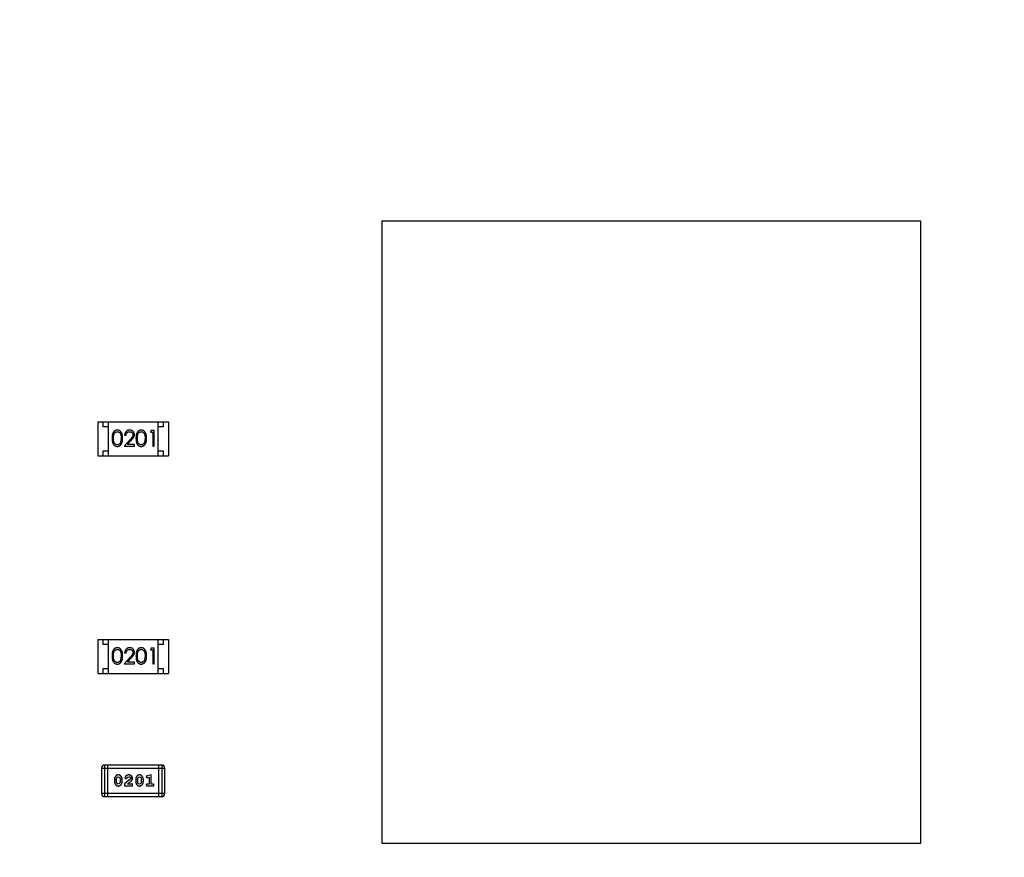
# Model space of a CAD drawing. Header units: inches. Extents: x -13 to 240, y -18 to 126.
# Tile 90 of 112: x 186.58 to 196.08, y 88.43 to 96.51. Entities that reach past the tile are written whole.
import ezdxf

# ---------------------------------------------------------------- set-up
doc = ezdxf.new("R2010")
doc.units = ezdxf.units.IN
doc.header["$LTSCALE"] = 1.21
doc.header["$MEASUREMENT"] = 0
doc.header["$PDMODE"] = 3
doc.header["$PDSIZE"] = 0.3125
doc.layers.get('0').update_dxf_attribs({"linetype": 'CONTINUOUS'})
doc.layers.get('Defpoints').update_dxf_attribs({"linetype": 'CONTINUOUS'})
doc.layers.add('DIM', color=3, linetype='CONTINUOUS')
doc.styles.get("Standard").update_dxf_attribs({"font": 'txt', "width": 0.8})
doc.dimstyles.get("Standard").update_dxf_attribs({"dimtxt": 0.15625, "dimasz": 0.1875, "dimexe": 0.125, "dimexo": 0.0625, "dimgap": 0.09, "dimtad": 0, "dimtih": 1, "dimtoh": 1, "dimzin": 4, "dimdsep": 46, "dimtxsty": 'Standard', "dimblk": '_FILLED', "dimblk1": '_FILLED', "dimblk2": '_FILLED', "dimcen": 0.09, "dimazin": 1, "dimtp": 0.01, "dimtm": 0.01, "dimtfac": 1, "dimtofl": 0, "dimtmove": 0, "dimatfit": 3, "dimldrblk": '_FILLED', "dimfxl": 1, "dimtolj": 1, "dimtzin": 4, "dimarcsym": 0})

# ---------------------------------------------------------------- blocks, each defined once
blk = doc.blocks.new('_FILLED')
at = {"color": 0, "linetype": 'ByBlock'}
blk.add_solid([(0, 0), (-1, 0.1667), (-1, -0.1667)], dxfattribs=at)
blk = doc.blocks.new('*D58')
at = {"layer": 'Defpoints', "color": 0}
for p in [(173.8269, 113.8351), (173.8269, 99.4649), (198.0766, 63.4663)]:
    blk.add_point(p, dxfattribs=at)
at = {"layer": 'DIM', "color": 0, "lineweight": -2}
for p, q in [((173.8269, 99.5274), (173.8269, 113.9601)), ((198.0766, 63.5288), (198.0766, 113.9601)), ((175.8269, 113.8351), (182.6618, 113.8351)), ((196.0766, 113.8351), (189.2418, 113.8351))]:
    blk.add_line(p, q, dxfattribs=at)
at = {"layer": 'DIM', "color": 0, "lineweight": -2, "xscale": 2, "yscale": 2, "zscale": 2, "rotation": 180}
blk.add_blockref('_FILLED', (173.8269, 113.8351), dxfattribs=at)
at = {"layer": 'DIM', "color": 0, "lineweight": -2, "xscale": 2, "yscale": 2, "zscale": 2}
blk.add_blockref('_FILLED', (198.0766, 113.8351), dxfattribs=at)
at = {"layer": 'DIM', "color": 0, "insert": (185.9518, 113.8351), "char_height": 2, "attachment_point": 5}
blk.add_mtext('\\A1;24.25', dxfattribs=at)

msp = doc.modelspace()

# ---------------------------------------------------------------- linework, layer by layer
at = {"color": 7, "linetype": 'Continuous'}
for p, q in [((190.0752, 94.565), (190.0752, 88.565)), ((195.2752, 94.565), (190.0752, 94.565)), ((195.2752, 88.565), (195.2752, 94.565)), ((187.3365, 92.6312), (187.3365, 92.3012)), ((187.3365, 92.6312), (188.0165, 92.6312)), ((187.3865, 92.5812), (187.3865, 92.6312)), ((187.4365, 92.3012), (187.4365, 92.6312)), ((187.9165, 92.3012), (187.9165, 92.6312)), ((187.9665, 92.6312), (187.9665, 92.5812)), ((188.0165, 92.6312), (188.0165, 92.3012)), ((187.4365, 92.5812), (187.3865, 92.5812)), ((187.8506, 92.5465), (187.8418, 92.5311)), ((187.8418, 92.5311), (187.8648, 92.5311)), ((187.8783, 92.5465), (187.8506, 92.5465)), ((187.8648, 92.5311), (187.8648, 92.3965)), ((187.8783, 92.3965), (187.8783, 92.5465)), ((187.9665, 92.5812), (187.9165, 92.5812)), ((187.561, 92.4715), (187.5553, 92.4338)), ((187.6461, 92.4586), (187.5879, 92.3965)), ((187.5937, 92.5003), (187.6072, 92.5003)), ((187.62, 92.4119), (187.6576, 92.4519)), ((187.7918, 92.4715), (187.7861, 92.4338)), ((187.3865, 92.3012), (187.3865, 92.3512)), ((187.3865, 92.3512), (187.4365, 92.3512)), ((187.5879, 92.3965), (187.6898, 92.3965)), ((187.6898, 92.4119), (187.62, 92.4119)), ((187.6898, 92.3965), (187.6898, 92.4119)), ((187.8648, 92.3965), (187.8783, 92.3965)), ((187.9165, 92.3512), (187.9665, 92.3512)), ((187.9665, 92.3512), (187.9665, 92.3012)), ((187.3365, 92.3012), (188.0165, 92.3012)), ((187.3365, 90.5312), (187.3365, 90.2012)), ((187.3365, 90.5312), (188.0165, 90.5312)), ((187.3865, 90.4812), (187.3865, 90.5312)), ((187.4365, 90.2012), (187.4365, 90.5312)), ((187.9165, 90.2012), (187.9165, 90.5312)), ((187.9665, 90.5312), (187.9665, 90.4812)), ((188.0165, 90.5312), (188.0165, 90.2012)), ((187.4365, 90.4812), (187.3865, 90.4812)), ((187.8506, 90.4465), (187.8418, 90.4311)), ((187.8418, 90.4311), (187.8649, 90.4311)), ((187.8783, 90.4465), (187.8506, 90.4465)), ((187.8649, 90.4311), (187.8649, 90.2965)), ((187.8783, 90.2965), (187.8783, 90.4465)), ((187.9665, 90.4812), (187.9165, 90.4812)), ((187.561, 90.3715), (187.5554, 90.3338)), ((187.6461, 90.3586), (187.588, 90.2965)), ((187.5937, 90.4004), (187.6072, 90.4004)), ((187.6201, 90.3119), (187.6576, 90.352)), ((187.7918, 90.3715), (187.7861, 90.3338)), ((187.3865, 90.2012), (187.3865, 90.2512)), ((187.3865, 90.2512), (187.4365, 90.2512)), ((187.588, 90.2965), (187.6899, 90.2965)), ((187.6899, 90.3119), (187.6201, 90.3119)), ((187.6899, 90.2965), (187.6899, 90.3119)), ((187.8649, 90.2965), (187.8783, 90.2965)), ((187.9165, 90.2512), (187.9665, 90.2512)), ((187.9665, 90.2512), (187.9665, 90.2012)), ((187.3365, 90.2012), (188.0165, 90.2012)), ((187.3719, 89.2884), (187.3719, 89.0446)), ((187.3719, 89.2884), (187.9815, 89.2884)), ((187.4023, 89.0141), (187.4023, 89.3189)), ((187.951, 89.3189), (187.4023, 89.3189)), ((187.4328, 89.0141), (187.4328, 89.3189)), ((187.9205, 89.3189), (187.9205, 89.0141)), ((187.951, 89.3189), (187.951, 89.0141)), ((187.9815, 89.0446), (187.9815, 89.2884)), ((187.513, 89.1782), (187.5203, 89.2)), ((187.5203, 89.2), (187.5327, 89.2058)), ((187.5327, 89.2058), (187.5448, 89.2005)), ((187.5448, 89.2005), (187.5524, 89.1782)), ((187.5964, 89.1938), (187.6052, 89.1853)), ((187.6137, 89.1919), (187.6187, 89.2004)), ((187.6187, 89.2004), (187.6336, 89.2058)), ((187.7176, 89.1782), (187.7248, 89.2)), ((187.7248, 89.2), (187.7372, 89.2058)), ((187.7372, 89.2058), (187.7493, 89.2005)), ((187.7493, 89.2005), (187.7569, 89.1782)), ((187.8025, 89.2041), (187.8104, 89.1948)), ((187.8104, 89.1948), (187.8158, 89.1958)), ((187.8481, 89.2231), (187.8116, 89.2132)), ((187.8158, 89.1958), (187.8308, 89.2)), ((187.8308, 89.2), (187.8308, 89.135)), ((187.8481, 89.135), (187.8481, 89.2231)), ((187.4957, 89.1785), (187.4957, 89.1607)), ((187.513, 89.1782), (187.513, 89.161)), ((187.5207, 89.1387), (187.513, 89.161)), ((187.5328, 89.1334), (187.5207, 89.1387)), ((187.5451, 89.1392), (187.5328, 89.1334)), ((187.5524, 89.161), (187.5451, 89.1392)), ((187.5524, 89.161), (187.5524, 89.1782)), ((187.5697, 89.1607), (187.5697, 89.1785)), ((187.6483, 89.1816), (187.5933, 89.1366)), ((187.5933, 89.1366), (187.5933, 89.1177)), ((187.5933, 89.1177), (187.6704, 89.1177)), ((187.6052, 89.1853), (187.6137, 89.1919)), ((187.62, 89.135), (187.6536, 89.162)), ((187.6562, 89.135), (187.62, 89.135)), ((187.6531, 89.1913), (187.6483, 89.1816)), ((187.6617, 89.1382), (187.6562, 89.135)), ((187.6704, 89.1177), (187.6704, 89.1256)), ((187.7002, 89.1785), (187.7002, 89.1607)), ((187.7176, 89.1782), (187.7176, 89.161)), ((187.7252, 89.1387), (187.7176, 89.161)), ((187.7373, 89.1334), (187.7252, 89.1387)), ((187.7496, 89.1392), (187.7373, 89.1334)), ((187.7569, 89.161), (187.7496, 89.1392)), ((187.7569, 89.161), (187.7569, 89.1782)), ((187.7742, 89.1607), (187.7742, 89.1785)), ((187.8308, 89.135), (187.8135, 89.135)), ((187.8135, 89.1177), (187.8654, 89.1177)), ((187.8654, 89.135), (187.8481, 89.135)), ((187.9815, 89.0446), (187.3719, 89.0446)), ((187.4023, 89.0141), (187.951, 89.0141)), ((190.0752, 88.565), (195.2752, 88.565))]:
    msp.add_line(p, q, dxfattribs=at)
for centre, start, end in [((187.4023, 89.2884), 90, 180), ((187.951, 89.2884), 0, 90), ((187.4023, 89.0446), 180, 270), ((187.951, 89.0446), 270, 0)]:
    msp.add_arc(centre, 0.0305, start, end, dxfattribs=at)
for points, knots in [([(187.5227, 92.5503), (187.5215, 92.5503), (187.5192, 92.5503), (187.5157, 92.5499), (187.5123, 92.5492), (187.5091, 92.5483), (187.5058, 92.5471), (187.5027, 92.5457), (187.4997, 92.5439), (187.4967, 92.542), (187.4939, 92.5398), (187.4913, 92.5373), (187.4888, 92.5346), (187.4865, 92.5316), (187.4843, 92.5284), (187.4823, 92.525), (187.4805, 92.5213), (187.4788, 92.5173), (187.4773, 92.513), (187.476, 92.5083), (187.4749, 92.5032), (187.4741, 92.4977), (187.4734, 92.4917), (187.4729, 92.4853), (187.4726, 92.4785), (187.4726, 92.4738), (187.4725, 92.4714)], [0, 0, 0, 0, 0.033742, 0.066533, 0.099153, 0.13154, 0.164087, 0.196563, 0.229707, 0.263315, 0.297504, 0.331686, 0.366482, 0.4021, 0.438958, 0.476748, 0.515985, 0.556589, 0.599519, 0.645765, 0.695487, 0.748721, 0.805687, 0.866754, 0.931405, 1, 1, 1, 1]), ([(187.486, 92.4715), (187.486, 92.4735), (187.486, 92.4774), (187.4863, 92.4831), (187.4866, 92.4884), (187.4871, 92.4933), (187.4877, 92.4978), (187.4886, 92.5019), (187.4895, 92.5057), (187.4906, 92.5091), (187.4918, 92.5122), (187.4932, 92.5151), (187.4947, 92.5178), (187.4963, 92.5203), (187.498, 92.5227), (187.4999, 92.5248), (187.5019, 92.5267), (187.5048, 92.529), (187.5086, 92.5313), (187.5133, 92.5335), (187.5182, 92.5347), (187.5215, 92.5349), (187.5231, 92.535)], [0, 0, 0, 0, 0.073302, 0.142286, 0.206253, 0.266017, 0.321612, 0.372532, 0.419497, 0.462398, 0.502825, 0.541489, 0.579034, 0.615143, 0.650298, 0.684912, 0.718701, 0.752189, 0.817245, 0.879117, 0.939613, 1, 1, 1, 1]), ([(187.5745, 92.4714), (187.5744, 92.4737), (187.5744, 92.4782), (187.5741, 92.4848), (187.5736, 92.491), (187.5728, 92.4968), (187.5718, 92.5023), (187.5707, 92.5074), (187.5693, 92.5122), (187.5677, 92.5166), (187.5659, 92.5207), (187.564, 92.5245), (187.5618, 92.5281), (187.5596, 92.5314), (187.5572, 92.5344), (187.5546, 92.5372), (187.5519, 92.5397), (187.549, 92.542), (187.546, 92.544), (187.5429, 92.5457), (187.5398, 92.5471), (187.5365, 92.5483), (187.5332, 92.5492), (187.5298, 92.5499), (187.5263, 92.5503), (187.5239, 92.5503), (187.5227, 92.5503)], [0, 0, 0, 0, 0.065278, 0.127205, 0.186168, 0.241675, 0.294115, 0.343609, 0.390387, 0.434463, 0.476646, 0.517002, 0.555936, 0.593716, 0.630057, 0.665601, 0.700745, 0.734917, 0.768681, 0.802087, 0.834849, 0.867433, 0.900138, 0.932806, 0.966212, 1, 1, 1, 1]), ([(187.5231, 92.535), (187.5248, 92.5349), (187.5281, 92.5347), (187.5329, 92.5335), (187.5376, 92.5313), (187.5413, 92.529), (187.5442, 92.5267), (187.5462, 92.5247), (187.5482, 92.5225), (187.55, 92.52), (187.5517, 92.5173), (187.5532, 92.5143), (187.5547, 92.5111), (187.556, 92.5077), (187.5572, 92.504), (187.5582, 92.5001), (187.559, 92.496), (187.5598, 92.4916), (187.5603, 92.4869), (187.5608, 92.482), (187.5609, 92.4768), (187.561, 92.4733), (187.561, 92.4715)], [0, 0, 0, 0, 0.059689, 0.119507, 0.181075, 0.246162, 0.279894, 0.314468, 0.350403, 0.387474, 0.426147, 0.466624, 0.508745, 0.553328, 0.600058, 0.649177, 0.700552, 0.754894, 0.811825, 0.871514, 0.934319, 1, 1, 1, 1]), ([(187.6426, 92.5503), (187.6409, 92.5503), (187.6376, 92.5502), (187.6328, 92.5496), (187.6282, 92.5484), (187.6238, 92.5469), (187.6195, 92.5449), (187.6155, 92.5425), (187.6117, 92.5396), (187.6081, 92.5363), (187.6049, 92.5327), (187.602, 92.5288), (187.5996, 92.5247), (187.5975, 92.5203), (187.5959, 92.5156), (187.5948, 92.5107), (187.594, 92.5056), (187.5938, 92.5021), (187.5937, 92.5003)], [0, 0, 0, 0, 0.06445, 0.126725, 0.187421, 0.247417, 0.306749, 0.366595, 0.427749, 0.490235, 0.553031, 0.614805, 0.676505, 0.738096, 0.801021, 0.864897, 0.931209, 1, 1, 1, 1]), ([(187.6072, 92.5003), (187.6073, 92.5017), (187.6075, 92.5043), (187.6083, 92.5081), (187.6092, 92.5116), (187.6104, 92.5149), (187.612, 92.518), (187.6137, 92.5209), (187.6157, 92.5235), (187.618, 92.5259), (187.6204, 92.528), (187.623, 92.5299), (187.6258, 92.5315), (187.6288, 92.5327), (187.6318, 92.5337), (187.6351, 92.5344), (187.6384, 92.5349), (187.6407, 92.5349), (187.6419, 92.535)], [0, 0, 0, 0, 0.073648, 0.143686, 0.210962, 0.275557, 0.338064, 0.399311, 0.4594, 0.51934, 0.579024, 0.637809, 0.695959, 0.754122, 0.813113, 0.873453, 0.935561, 1, 1, 1, 1]), ([(187.6419, 92.535), (187.643, 92.5349), (187.6452, 92.5349), (187.6485, 92.5344), (187.6516, 92.5337), (187.6545, 92.5328), (187.6574, 92.5315), (187.6601, 92.5299), (187.6626, 92.5281), (187.6651, 92.526), (187.6673, 92.5237), (187.6692, 92.5213), (187.6708, 92.5188), (187.6722, 92.5162), (187.6732, 92.5134), (187.6739, 92.5105), (187.6744, 92.5076), (187.6744, 92.5056), (187.6745, 92.5045)], [0, 0, 0, 0, 0.068027, 0.133505, 0.19695, 0.26027, 0.322741, 0.384982, 0.448465, 0.513424, 0.578224, 0.640011, 0.700094, 0.760067, 0.819012, 0.877878, 0.938035, 1, 1, 1, 1]), ([(187.6879, 92.5058), (187.6879, 92.5072), (187.6878, 92.5102), (187.6872, 92.5145), (187.6862, 92.5186), (187.6849, 92.5226), (187.6831, 92.5265), (187.6809, 92.5302), (187.6784, 92.5338), (187.6754, 92.5371), (187.6722, 92.5402), (187.6687, 92.5429), (187.6649, 92.5452), (187.6609, 92.5471), (187.6567, 92.5486), (187.6522, 92.5496), (187.6475, 92.5502), (187.6443, 92.5503), (187.6426, 92.5503)], [0, 0, 0, 0, 0.06271, 0.123347, 0.183401, 0.242828, 0.302097, 0.36242, 0.423725, 0.487032, 0.550491, 0.612709, 0.674265, 0.73617, 0.799211, 0.863483, 0.930525, 1, 1, 1, 1]), ([(187.7535, 92.5503), (187.7523, 92.5503), (187.7499, 92.5503), (187.7465, 92.5499), (187.7431, 92.5492), (187.7398, 92.5483), (187.7366, 92.5471), (187.7335, 92.5457), (187.7305, 92.5439), (187.7275, 92.542), (187.7247, 92.5398), (187.722, 92.5373), (187.7196, 92.5346), (187.7172, 92.5316), (187.7151, 92.5284), (187.7131, 92.525), (187.7112, 92.5213), (187.7096, 92.5173), (187.7081, 92.513), (187.7068, 92.5083), (187.7057, 92.5032), (187.7048, 92.4977), (187.7042, 92.4917), (187.7037, 92.4853), (187.7033, 92.4785), (187.7033, 92.4738), (187.7033, 92.4714)], [0, 0, 0, 0, 0.033742, 0.066533, 0.099153, 0.13154, 0.164087, 0.196563, 0.229707, 0.263315, 0.297504, 0.331686, 0.366482, 0.4021, 0.438958, 0.476748, 0.515985, 0.556589, 0.599519, 0.645765, 0.695487, 0.748721, 0.805687, 0.866754, 0.931405, 1, 1, 1, 1]), ([(187.7168, 92.4715), (187.7168, 92.4735), (187.7168, 92.4774), (187.717, 92.4831), (187.7174, 92.4884), (187.7179, 92.4933), (187.7185, 92.4978), (187.7193, 92.5019), (187.7202, 92.5057), (187.7213, 92.5091), (187.7226, 92.5122), (187.7239, 92.5151), (187.7254, 92.5178), (187.7271, 92.5203), (187.7288, 92.5227), (187.7307, 92.5248), (187.7327, 92.5267), (187.7356, 92.529), (187.7393, 92.5313), (187.744, 92.5335), (187.7489, 92.5347), (187.7522, 92.5349), (187.7539, 92.535)], [0, 0, 0, 0, 0.073302, 0.142286, 0.206253, 0.266017, 0.321612, 0.372532, 0.419497, 0.462398, 0.502825, 0.541489, 0.579034, 0.615143, 0.650298, 0.684912, 0.718701, 0.752189, 0.817245, 0.879117, 0.939613, 1, 1, 1, 1]), ([(187.8052, 92.4714), (187.8052, 92.4737), (187.8051, 92.4782), (187.8049, 92.4848), (187.8043, 92.491), (187.8036, 92.4968), (187.8026, 92.5023), (187.8015, 92.5074), (187.8, 92.5122), (187.7985, 92.5166), (187.7966, 92.5207), (187.7947, 92.5245), (187.7926, 92.5281), (187.7904, 92.5314), (187.7879, 92.5344), (187.7854, 92.5372), (187.7827, 92.5397), (187.7798, 92.542), (187.7768, 92.544), (187.7737, 92.5457), (187.7705, 92.5471), (187.7673, 92.5483), (187.764, 92.5492), (187.7605, 92.5499), (187.757, 92.5503), (187.7546, 92.5503), (187.7535, 92.5503)], [0, 0, 0, 0, 0.065278, 0.127205, 0.186168, 0.241675, 0.294115, 0.343609, 0.390387, 0.434463, 0.476646, 0.517002, 0.555936, 0.593716, 0.630057, 0.665601, 0.700745, 0.734917, 0.768681, 0.802087, 0.834849, 0.867433, 0.900138, 0.932806, 0.966212, 1, 1, 1, 1]), ([(187.7539, 92.535), (187.7555, 92.5349), (187.7588, 92.5347), (187.7637, 92.5335), (187.7683, 92.5313), (187.7721, 92.529), (187.775, 92.5267), (187.777, 92.5247), (187.779, 92.5225), (187.7808, 92.52), (187.7825, 92.5173), (187.784, 92.5143), (187.7855, 92.5111), (187.7868, 92.5077), (187.7879, 92.504), (187.789, 92.5001), (187.7898, 92.496), (187.7906, 92.4916), (187.7911, 92.4869), (187.7915, 92.482), (187.7917, 92.4768), (187.7917, 92.4733), (187.7918, 92.4715)], [0, 0, 0, 0, 0.059689, 0.119507, 0.181075, 0.246162, 0.279894, 0.314468, 0.350403, 0.387474, 0.426147, 0.466624, 0.508745, 0.553328, 0.600058, 0.649177, 0.700552, 0.754894, 0.811825, 0.871514, 0.934319, 1, 1, 1, 1]), ([(187.4725, 92.4714), (187.4726, 92.4691), (187.4726, 92.4644), (187.4729, 92.4576), (187.4734, 92.4513), (187.4741, 92.4453), (187.475, 92.4398), (187.4761, 92.4347), (187.4774, 92.4299), (187.4789, 92.4256), (187.4806, 92.4216), (187.4824, 92.4179), (187.4845, 92.4144), (187.4866, 92.4112), (187.4889, 92.4082), (187.4914, 92.4055), (187.4941, 92.4031), (187.4969, 92.4009), (187.4998, 92.399), (187.5028, 92.3973), (187.5059, 92.3958), (187.5091, 92.3947), (187.5124, 92.3938), (187.5157, 92.3931), (187.5192, 92.3927), (187.5215, 92.3927), (187.5227, 92.3926)], [0, 0, 0, 0, 0.068113, 0.132564, 0.193427, 0.250218, 0.303569, 0.353576, 0.400235, 0.443586, 0.484619, 0.524292, 0.56238, 0.599049, 0.63494, 0.669782, 0.704009, 0.737842, 0.771098, 0.803896, 0.836415, 0.868639, 0.900715, 0.933378, 0.966213, 1, 1, 1, 1]), ([(187.5231, 92.408), (187.5215, 92.4081), (187.5182, 92.4083), (187.5133, 92.4096), (187.5086, 92.4117), (187.5048, 92.414), (187.502, 92.4163), (187.4999, 92.4183), (187.498, 92.4204), (187.4962, 92.4227), (187.4946, 92.4252), (187.4931, 92.4279), (187.4918, 92.4308), (187.4905, 92.434), (187.4894, 92.4374), (187.4885, 92.4411), (187.4878, 92.4453), (187.4871, 92.4498), (187.4866, 92.4547), (187.4863, 92.46), (187.486, 92.4656), (187.486, 92.4695), (187.486, 92.4715)], [0, 0, 0, 0, 0.060034, 0.120278, 0.182348, 0.247919, 0.281641, 0.315701, 0.350322, 0.385703, 0.421819, 0.459196, 0.497866, 0.538301, 0.58121, 0.628183, 0.679403, 0.734699, 0.794074, 0.858416, 0.927049, 1, 1, 1, 1]), ([(187.5227, 92.3926), (187.5239, 92.3927), (187.5263, 92.3927), (187.5298, 92.3932), (187.5332, 92.3938), (187.5366, 92.3947), (187.5398, 92.396), (187.543, 92.3974), (187.5461, 92.3991), (187.5491, 92.4011), (187.552, 92.4034), (187.5547, 92.4059), (187.5573, 92.4087), (187.5597, 92.4117), (187.562, 92.415), (187.5641, 92.4186), (187.566, 92.4224), (187.5678, 92.4265), (187.5694, 92.4309), (187.5707, 92.4356), (187.5719, 92.4407), (187.5728, 92.4461), (187.5735, 92.452), (187.5741, 92.4581), (187.5744, 92.4647), (187.5744, 92.4691), (187.5745, 92.4714)], [0, 0, 0, 0, 0.033824, 0.067298, 0.10028, 0.133019, 0.165736, 0.198792, 0.232372, 0.266409, 0.301016, 0.336196, 0.371972, 0.408574, 0.446394, 0.485225, 0.525372, 0.567224, 0.611081, 0.65775, 0.70702, 0.759235, 0.814484, 0.873227, 0.934937, 1, 1, 1, 1]), ([(187.5553, 92.4338), (187.5549, 92.4327), (187.5542, 92.4307), (187.5528, 92.4278), (187.5514, 92.425), (187.5498, 92.4225), (187.548, 92.4202), (187.5462, 92.4181), (187.5442, 92.4161), (187.5414, 92.4139), (187.5377, 92.4116), (187.533, 92.4096), (187.5281, 92.4082), (187.5248, 92.4081), (187.5231, 92.408)], [0, 0, 0, 0, 0.075949, 0.148549, 0.218996, 0.286119, 0.351826, 0.416074, 0.478265, 0.540325, 0.660405, 0.774606, 0.887187, 1, 1, 1, 1]), ([(187.6745, 92.5045), (187.6744, 92.5029), (187.6743, 92.4997), (187.6732, 92.4949), (187.6715, 92.4902), (187.6696, 92.4864), (187.6675, 92.4833), (187.6656, 92.4806), (187.6633, 92.4777), (187.6606, 92.4744), (187.6575, 92.4709), (187.6541, 92.467), (187.6502, 92.4629), (187.6475, 92.4601), (187.6461, 92.4586)], [0, 0, 0, 0, 0.088014, 0.174976, 0.2638, 0.355443, 0.406413, 0.465519, 0.533076, 0.609353, 0.693899, 0.787171, 0.889197, 1, 1, 1, 1]), ([(187.6576, 92.4519), (187.659, 92.4535), (187.6618, 92.4564), (187.6657, 92.4608), (187.6693, 92.4649), (187.6725, 92.4688), (187.6753, 92.4724), (187.6778, 92.4758), (187.6799, 92.479), (187.6822, 92.4828), (187.6846, 92.4875), (187.6865, 92.4934), (187.6877, 92.4995), (187.6878, 92.5037), (187.6879, 92.5058)], [0, 0, 0, 0, 0.09953, 0.192079, 0.277712, 0.357454, 0.429648, 0.495771, 0.555538, 0.608657, 0.707578, 0.804328, 0.901298, 1, 1, 1, 1]), ([(187.7033, 92.4714), (187.7033, 92.4691), (187.7033, 92.4644), (187.7037, 92.4576), (187.7041, 92.4513), (187.7049, 92.4453), (187.7058, 92.4398), (187.7068, 92.4347), (187.7082, 92.4299), (187.7097, 92.4256), (187.7114, 92.4216), (187.7132, 92.4179), (187.7152, 92.4144), (187.7174, 92.4112), (187.7197, 92.4082), (187.7222, 92.4055), (187.7248, 92.4031), (187.7276, 92.4009), (187.7306, 92.399), (187.7336, 92.3973), (187.7367, 92.3958), (187.7399, 92.3947), (187.7431, 92.3938), (187.7465, 92.3931), (187.7499, 92.3927), (187.7523, 92.3927), (187.7535, 92.3926)], [0, 0, 0, 0, 0.068113, 0.132564, 0.193427, 0.250218, 0.303569, 0.353576, 0.400235, 0.443586, 0.484619, 0.524292, 0.56238, 0.599049, 0.63494, 0.669782, 0.704009, 0.737842, 0.771098, 0.803896, 0.836415, 0.868639, 0.900715, 0.933378, 0.966213, 1, 1, 1, 1]), ([(187.7539, 92.408), (187.7523, 92.4081), (187.749, 92.4083), (187.7441, 92.4096), (187.7393, 92.4117), (187.7356, 92.414), (187.7327, 92.4163), (187.7307, 92.4183), (187.7288, 92.4204), (187.727, 92.4227), (187.7254, 92.4252), (187.7239, 92.4279), (187.7225, 92.4308), (187.7213, 92.434), (187.7202, 92.4374), (187.7193, 92.4411), (187.7185, 92.4453), (187.7179, 92.4498), (187.7174, 92.4547), (187.717, 92.46), (187.7168, 92.4656), (187.7168, 92.4695), (187.7168, 92.4715)], [0, 0, 0, 0, 0.060034, 0.120278, 0.182348, 0.247919, 0.281641, 0.315701, 0.350322, 0.385703, 0.421819, 0.459196, 0.497866, 0.538301, 0.58121, 0.628183, 0.679403, 0.734699, 0.794074, 0.858416, 0.927049, 1, 1, 1, 1]), ([(187.7535, 92.3926), (187.7546, 92.3927), (187.757, 92.3927), (187.7605, 92.3932), (187.764, 92.3938), (187.7673, 92.3947), (187.7706, 92.396), (187.7738, 92.3974), (187.7769, 92.3991), (187.7799, 92.4011), (187.7828, 92.4034), (187.7855, 92.4059), (187.7881, 92.4087), (187.7905, 92.4117), (187.7928, 92.415), (187.7948, 92.4186), (187.7968, 92.4224), (187.7985, 92.4265), (187.8002, 92.4309), (187.8015, 92.4356), (187.8027, 92.4407), (187.8036, 92.4461), (187.8043, 92.452), (187.8049, 92.4581), (187.8051, 92.4647), (187.8052, 92.4691), (187.8052, 92.4714)], [0, 0, 0, 0, 0.033824, 0.067298, 0.10028, 0.133019, 0.165736, 0.198792, 0.232372, 0.266409, 0.301016, 0.336196, 0.371972, 0.408574, 0.446394, 0.485225, 0.525372, 0.567224, 0.611081, 0.65775, 0.70702, 0.759235, 0.814484, 0.873227, 0.934937, 1, 1, 1, 1]), ([(187.7861, 92.4338), (187.7857, 92.4327), (187.7849, 92.4307), (187.7836, 92.4278), (187.7821, 92.425), (187.7805, 92.4225), (187.7788, 92.4202), (187.7769, 92.4181), (187.7749, 92.4161), (187.7721, 92.4139), (187.7684, 92.4116), (187.7637, 92.4096), (187.7589, 92.4082), (187.7556, 92.4081), (187.7539, 92.408)], [0, 0, 0, 0, 0.075949, 0.148549, 0.218996, 0.286119, 0.351826, 0.416074, 0.478265, 0.540325, 0.660405, 0.774606, 0.887187, 1, 1, 1, 1]), ([(187.5227, 90.4504), (187.5215, 90.4503), (187.5192, 90.4503), (187.5157, 90.4499), (187.5124, 90.4492), (187.5091, 90.4483), (187.5059, 90.4471), (187.5028, 90.4457), (187.4997, 90.444), (187.4968, 90.442), (187.494, 90.4398), (187.4913, 90.4374), (187.4888, 90.4346), (187.4865, 90.4317), (187.4844, 90.4285), (187.4823, 90.425), (187.4805, 90.4213), (187.4788, 90.4173), (187.4774, 90.413), (187.4761, 90.4083), (187.475, 90.4032), (187.4741, 90.3977), (187.4734, 90.3917), (187.4729, 90.3853), (187.4726, 90.3785), (187.4726, 90.3739), (187.4726, 90.3715)], [0, 0, 0, 0, 0.033742, 0.066533, 0.099153, 0.13154, 0.164087, 0.196563, 0.229707, 0.263315, 0.297504, 0.331686, 0.366482, 0.4021, 0.438958, 0.476748, 0.515985, 0.556589, 0.599519, 0.645765, 0.695487, 0.748721, 0.805687, 0.866754, 0.931405, 1, 1, 1, 1]), ([(187.486, 90.3715), (187.486, 90.3735), (187.486, 90.3774), (187.4863, 90.3831), (187.4866, 90.3884), (187.4872, 90.3933), (187.4878, 90.3978), (187.4886, 90.4019), (187.4895, 90.4057), (187.4906, 90.4091), (187.4918, 90.4122), (187.4932, 90.4151), (187.4947, 90.4178), (187.4963, 90.4203), (187.4981, 90.4227), (187.5, 90.4248), (187.502, 90.4267), (187.5048, 90.429), (187.5086, 90.4313), (187.5133, 90.4335), (187.5182, 90.4347), (187.5215, 90.4349), (187.5232, 90.435)], [0, 0, 0, 0, 0.073302, 0.142286, 0.206253, 0.266017, 0.321612, 0.372532, 0.419497, 0.462398, 0.502825, 0.541489, 0.579034, 0.615143, 0.650298, 0.684912, 0.718701, 0.752189, 0.817245, 0.879117, 0.939613, 1, 1, 1, 1]), ([(187.5745, 90.3715), (187.5745, 90.3738), (187.5744, 90.3783), (187.5741, 90.3848), (187.5736, 90.391), (187.5728, 90.3969), (187.5719, 90.4023), (187.5707, 90.4075), (187.5693, 90.4122), (187.5677, 90.4166), (187.5659, 90.4207), (187.564, 90.4246), (187.5619, 90.4281), (187.5596, 90.4314), (187.5572, 90.4344), (187.5546, 90.4372), (187.5519, 90.4397), (187.549, 90.442), (187.5461, 90.444), (187.543, 90.4457), (187.5398, 90.4471), (187.5365, 90.4483), (187.5332, 90.4492), (187.5298, 90.4499), (187.5263, 90.4503), (187.5239, 90.4503), (187.5227, 90.4504)], [0, 0, 0, 0, 0.065278, 0.127205, 0.186168, 0.241675, 0.294115, 0.343609, 0.390387, 0.434463, 0.476646, 0.517002, 0.555936, 0.593716, 0.630057, 0.665601, 0.700745, 0.734917, 0.768681, 0.802087, 0.834849, 0.867433, 0.900138, 0.932806, 0.966212, 1, 1, 1, 1]), ([(187.5232, 90.435), (187.5248, 90.4349), (187.5281, 90.4347), (187.5329, 90.4335), (187.5376, 90.4313), (187.5414, 90.429), (187.5442, 90.4267), (187.5463, 90.4247), (187.5482, 90.4225), (187.55, 90.42), (187.5517, 90.4173), (187.5533, 90.4143), (187.5547, 90.4112), (187.556, 90.4077), (187.5572, 90.4041), (187.5583, 90.4002), (187.5591, 90.396), (187.5598, 90.3916), (187.5603, 90.3869), (187.5608, 90.382), (187.561, 90.3769), (187.561, 90.3733), (187.561, 90.3715)], [0, 0, 0, 0, 0.059689, 0.119507, 0.181075, 0.246162, 0.279894, 0.314468, 0.350403, 0.387474, 0.426147, 0.466624, 0.508745, 0.553328, 0.600058, 0.649177, 0.700552, 0.754894, 0.811825, 0.871514, 0.934319, 1, 1, 1, 1]), ([(187.6426, 90.4504), (187.641, 90.4503), (187.6377, 90.4503), (187.6328, 90.4496), (187.6282, 90.4485), (187.6238, 90.4469), (187.6196, 90.4449), (187.6156, 90.4425), (187.6117, 90.4397), (187.6082, 90.4363), (187.6049, 90.4327), (187.602, 90.4288), (187.5996, 90.4247), (187.5976, 90.4203), (187.5959, 90.4157), (187.5948, 90.4108), (187.594, 90.4057), (187.5938, 90.4022), (187.5937, 90.4004)], [0, 0, 0, 0, 0.06445, 0.126725, 0.187421, 0.247417, 0.306749, 0.366595, 0.427749, 0.490235, 0.553031, 0.614805, 0.676505, 0.738096, 0.801021, 0.864897, 0.931209, 1, 1, 1, 1]), ([(187.6072, 90.4004), (187.6073, 90.4017), (187.6076, 90.4043), (187.6083, 90.4081), (187.6092, 90.4116), (187.6105, 90.415), (187.612, 90.418), (187.6137, 90.4209), (187.6157, 90.4235), (187.618, 90.4259), (187.6205, 90.428), (187.6231, 90.4299), (187.6258, 90.4315), (187.6288, 90.4328), (187.6319, 90.4337), (187.6351, 90.4345), (187.6385, 90.4349), (187.6408, 90.435), (187.6419, 90.435)], [0, 0, 0, 0, 0.073648, 0.143686, 0.210962, 0.275557, 0.338064, 0.399311, 0.4594, 0.51934, 0.579024, 0.637809, 0.695959, 0.754122, 0.813113, 0.873453, 0.935561, 1, 1, 1, 1]), ([(187.6419, 90.435), (187.6431, 90.435), (187.6453, 90.4349), (187.6485, 90.4345), (187.6516, 90.4338), (187.6546, 90.4328), (187.6574, 90.4315), (187.6601, 90.43), (187.6627, 90.4281), (187.6651, 90.426), (187.6673, 90.4238), (187.6692, 90.4213), (187.6708, 90.4188), (187.6722, 90.4162), (187.6732, 90.4134), (187.6739, 90.4106), (187.6744, 90.4076), (187.6745, 90.4056), (187.6745, 90.4046)], [0, 0, 0, 0, 0.068027, 0.133505, 0.19695, 0.26027, 0.322741, 0.384982, 0.448465, 0.513424, 0.578224, 0.640011, 0.700094, 0.760067, 0.819012, 0.877878, 0.938035, 1, 1, 1, 1]), ([(187.688, 90.4058), (187.6879, 90.4073), (187.6878, 90.4102), (187.6872, 90.4145), (187.6862, 90.4186), (187.6849, 90.4227), (187.6831, 90.4265), (187.6809, 90.4302), (187.6784, 90.4338), (187.6755, 90.4371), (187.6723, 90.4403), (187.6687, 90.4429), (187.665, 90.4452), (187.661, 90.4472), (187.6567, 90.4486), (187.6522, 90.4496), (187.6475, 90.4503), (187.6443, 90.4503), (187.6426, 90.4504)], [0, 0, 0, 0, 0.06271, 0.123347, 0.183401, 0.242828, 0.302097, 0.36242, 0.423725, 0.487032, 0.550491, 0.612709, 0.674265, 0.73617, 0.799211, 0.863483, 0.930525, 1, 1, 1, 1]), ([(187.7535, 90.4504), (187.7523, 90.4503), (187.75, 90.4503), (187.7465, 90.4499), (187.7431, 90.4492), (187.7399, 90.4483), (187.7366, 90.4471), (187.7335, 90.4457), (187.7305, 90.444), (187.7275, 90.442), (187.7247, 90.4398), (187.7221, 90.4374), (187.7196, 90.4346), (187.7173, 90.4317), (187.7151, 90.4285), (187.7131, 90.425), (187.7113, 90.4213), (187.7096, 90.4173), (187.7081, 90.413), (187.7068, 90.4083), (187.7057, 90.4032), (187.7049, 90.3977), (187.7042, 90.3917), (187.7037, 90.3853), (187.7034, 90.3785), (187.7034, 90.3739), (187.7033, 90.3715)], [0, 0, 0, 0, 0.033742, 0.066533, 0.099153, 0.13154, 0.164087, 0.196563, 0.229707, 0.263315, 0.297504, 0.331686, 0.366482, 0.4021, 0.438958, 0.476748, 0.515985, 0.556589, 0.599519, 0.645765, 0.695487, 0.748721, 0.805687, 0.866754, 0.931405, 1, 1, 1, 1]), ([(187.7168, 90.3715), (187.7168, 90.3735), (187.7168, 90.3774), (187.7171, 90.3831), (187.7174, 90.3884), (187.7179, 90.3933), (187.7185, 90.3978), (187.7194, 90.4019), (187.7203, 90.4057), (187.7214, 90.4091), (187.7226, 90.4122), (187.724, 90.4151), (187.7255, 90.4178), (187.7271, 90.4203), (187.7288, 90.4227), (187.7307, 90.4248), (187.7327, 90.4267), (187.7356, 90.429), (187.7394, 90.4313), (187.7441, 90.4335), (187.749, 90.4347), (187.7523, 90.4349), (187.7539, 90.435)], [0, 0, 0, 0, 0.073302, 0.142286, 0.206253, 0.266017, 0.321612, 0.372532, 0.419497, 0.462398, 0.502825, 0.541489, 0.579034, 0.615143, 0.650298, 0.684912, 0.718701, 0.752189, 0.817245, 0.879117, 0.939613, 1, 1, 1, 1]), ([(187.8053, 90.3715), (187.8052, 90.3738), (187.8052, 90.3783), (187.8049, 90.3848), (187.8044, 90.391), (187.8036, 90.3969), (187.8026, 90.4023), (187.8015, 90.4075), (187.8001, 90.4122), (187.7985, 90.4166), (187.7967, 90.4207), (187.7948, 90.4246), (187.7926, 90.4281), (187.7904, 90.4314), (187.788, 90.4344), (187.7854, 90.4372), (187.7827, 90.4397), (187.7798, 90.442), (187.7768, 90.444), (187.7737, 90.4457), (187.7706, 90.4471), (187.7673, 90.4483), (187.764, 90.4492), (187.7606, 90.4499), (187.7571, 90.4503), (187.7547, 90.4503), (187.7535, 90.4504)], [0, 0, 0, 0, 0.065278, 0.127205, 0.186168, 0.241675, 0.294115, 0.343609, 0.390387, 0.434463, 0.476646, 0.517002, 0.555936, 0.593716, 0.630057, 0.665601, 0.700745, 0.734917, 0.768681, 0.802087, 0.834849, 0.867433, 0.900138, 0.932806, 0.966212, 1, 1, 1, 1]), ([(187.7539, 90.435), (187.7556, 90.4349), (187.7589, 90.4347), (187.7637, 90.4335), (187.7684, 90.4313), (187.7721, 90.429), (187.775, 90.4267), (187.777, 90.4247), (187.779, 90.4225), (187.7808, 90.42), (187.7825, 90.4173), (187.784, 90.4143), (187.7855, 90.4112), (187.7868, 90.4077), (187.788, 90.4041), (187.789, 90.4002), (187.7898, 90.396), (187.7906, 90.3916), (187.7911, 90.3869), (187.7916, 90.382), (187.7917, 90.3769), (187.7918, 90.3733), (187.7918, 90.3715)], [0, 0, 0, 0, 0.059689, 0.119507, 0.181075, 0.246162, 0.279894, 0.314468, 0.350403, 0.387474, 0.426147, 0.466624, 0.508745, 0.553328, 0.600058, 0.649177, 0.700552, 0.754894, 0.811825, 0.871514, 0.934319, 1, 1, 1, 1]), ([(187.4726, 90.3715), (187.4726, 90.3691), (187.4726, 90.3644), (187.4729, 90.3577), (187.4734, 90.3513), (187.4741, 90.3454), (187.475, 90.3398), (187.4761, 90.3347), (187.4774, 90.33), (187.4789, 90.3256), (187.4806, 90.3216), (187.4825, 90.3179), (187.4845, 90.3144), (187.4867, 90.3112), (187.489, 90.3083), (187.4914, 90.3055), (187.4941, 90.3031), (187.4969, 90.3009), (187.4998, 90.299), (187.5028, 90.2973), (187.5059, 90.2958), (187.5091, 90.2947), (187.5124, 90.2938), (187.5157, 90.2931), (187.5192, 90.2927), (187.5215, 90.2927), (187.5227, 90.2927)], [0, 0, 0, 0, 0.068113, 0.132564, 0.193427, 0.250218, 0.303569, 0.353576, 0.400235, 0.443586, 0.484619, 0.524292, 0.56238, 0.599049, 0.63494, 0.669782, 0.704009, 0.737842, 0.771098, 0.803896, 0.836415, 0.868639, 0.900715, 0.933378, 0.966213, 1, 1, 1, 1]), ([(187.5232, 90.3081), (187.5215, 90.3081), (187.5182, 90.3083), (187.5133, 90.3096), (187.5086, 90.3117), (187.5048, 90.3141), (187.502, 90.3164), (187.4999, 90.3183), (187.498, 90.3204), (187.4963, 90.3227), (187.4946, 90.3253), (187.4932, 90.328), (187.4918, 90.3309), (187.4906, 90.334), (187.4895, 90.3374), (187.4885, 90.3412), (187.4878, 90.3453), (187.4871, 90.3498), (187.4867, 90.3547), (187.4863, 90.36), (187.486, 90.3656), (187.486, 90.3695), (187.486, 90.3715)], [0, 0, 0, 0, 0.060034, 0.120278, 0.182348, 0.247919, 0.281641, 0.315701, 0.350322, 0.385703, 0.421819, 0.459196, 0.497866, 0.538301, 0.58121, 0.628183, 0.679403, 0.734699, 0.794074, 0.858416, 0.927049, 1, 1, 1, 1]), ([(187.5227, 90.2927), (187.5239, 90.2927), (187.5263, 90.2927), (187.5298, 90.2932), (187.5332, 90.2938), (187.5366, 90.2948), (187.5398, 90.296), (187.543, 90.2974), (187.5461, 90.2992), (187.5491, 90.3011), (187.552, 90.3034), (187.5548, 90.3059), (187.5574, 90.3087), (187.5598, 90.3118), (187.562, 90.3151), (187.5641, 90.3186), (187.566, 90.3224), (187.5678, 90.3265), (187.5694, 90.3309), (187.5707, 90.3356), (187.5719, 90.3407), (187.5729, 90.3462), (187.5736, 90.352), (187.5741, 90.3582), (187.5744, 90.3647), (187.5745, 90.3692), (187.5745, 90.3715)], [0, 0, 0, 0, 0.033824, 0.067298, 0.10028, 0.133019, 0.165736, 0.198792, 0.232372, 0.266409, 0.301016, 0.336196, 0.371972, 0.408574, 0.446394, 0.485225, 0.525372, 0.567224, 0.611081, 0.65775, 0.70702, 0.759235, 0.814484, 0.873227, 0.934937, 1, 1, 1, 1]), ([(187.5554, 90.3338), (187.555, 90.3328), (187.5542, 90.3307), (187.5529, 90.3278), (187.5514, 90.3251), (187.5498, 90.3225), (187.5481, 90.3202), (187.5462, 90.3181), (187.5442, 90.3162), (187.5414, 90.3139), (187.5377, 90.3116), (187.533, 90.3096), (187.5281, 90.3083), (187.5248, 90.3081), (187.5232, 90.3081)], [0, 0, 0, 0, 0.075949, 0.148549, 0.218996, 0.286119, 0.351826, 0.416074, 0.478265, 0.540325, 0.660405, 0.774606, 0.887187, 1, 1, 1, 1]), ([(187.6745, 90.4046), (187.6744, 90.4029), (187.6743, 90.3997), (187.6733, 90.3949), (187.6716, 90.3903), (187.6696, 90.3865), (187.6675, 90.3833), (187.6657, 90.3807), (187.6633, 90.3777), (187.6607, 90.3745), (187.6576, 90.3709), (187.6541, 90.3671), (187.6503, 90.3629), (187.6475, 90.3601), (187.6461, 90.3586)], [0, 0, 0, 0, 0.088014, 0.174976, 0.2638, 0.355443, 0.406413, 0.465519, 0.533076, 0.609353, 0.693899, 0.787171, 0.889197, 1, 1, 1, 1]), ([(187.6576, 90.352), (187.659, 90.3535), (187.6618, 90.3565), (187.6658, 90.3608), (187.6693, 90.365), (187.6725, 90.3688), (187.6754, 90.3725), (187.6778, 90.3758), (187.6799, 90.379), (187.6823, 90.3828), (187.6846, 90.3876), (187.6865, 90.3935), (187.6877, 90.3995), (187.6879, 90.4037), (187.688, 90.4058)], [0, 0, 0, 0, 0.09953, 0.192079, 0.277712, 0.357454, 0.429648, 0.495771, 0.555538, 0.608657, 0.707578, 0.804328, 0.901298, 1, 1, 1, 1]), ([(187.7033, 90.3715), (187.7034, 90.3691), (187.7034, 90.3644), (187.7037, 90.3577), (187.7042, 90.3513), (187.7049, 90.3454), (187.7058, 90.3398), (187.7069, 90.3347), (187.7082, 90.33), (187.7097, 90.3256), (187.7114, 90.3216), (187.7132, 90.3179), (187.7153, 90.3144), (187.7174, 90.3112), (187.7197, 90.3083), (187.7222, 90.3055), (187.7249, 90.3031), (187.7277, 90.3009), (187.7306, 90.299), (187.7336, 90.2973), (187.7367, 90.2958), (187.7399, 90.2947), (187.7432, 90.2938), (187.7465, 90.2931), (187.75, 90.2927), (187.7523, 90.2927), (187.7535, 90.2927)], [0, 0, 0, 0, 0.068113, 0.132564, 0.193427, 0.250218, 0.303569, 0.353576, 0.400235, 0.443586, 0.484619, 0.524292, 0.56238, 0.599049, 0.63494, 0.669782, 0.704009, 0.737842, 0.771098, 0.803896, 0.836415, 0.868639, 0.900715, 0.933378, 0.966213, 1, 1, 1, 1]), ([(187.7539, 90.3081), (187.7523, 90.3081), (187.749, 90.3083), (187.7441, 90.3096), (187.7394, 90.3117), (187.7356, 90.3141), (187.7328, 90.3164), (187.7307, 90.3183), (187.7288, 90.3204), (187.727, 90.3227), (187.7254, 90.3253), (187.7239, 90.328), (187.7226, 90.3309), (187.7213, 90.334), (187.7202, 90.3374), (187.7193, 90.3412), (187.7186, 90.3453), (187.7179, 90.3498), (187.7174, 90.3547), (187.7171, 90.36), (187.7168, 90.3656), (187.7168, 90.3695), (187.7168, 90.3715)], [0, 0, 0, 0, 0.060034, 0.120278, 0.182348, 0.247919, 0.281641, 0.315701, 0.350322, 0.385703, 0.421819, 0.459196, 0.497866, 0.538301, 0.58121, 0.628183, 0.679403, 0.734699, 0.794074, 0.858416, 0.927049, 1, 1, 1, 1]), ([(187.7535, 90.2927), (187.7547, 90.2927), (187.7571, 90.2927), (187.7606, 90.2932), (187.764, 90.2938), (187.7674, 90.2948), (187.7706, 90.296), (187.7738, 90.2974), (187.7769, 90.2992), (187.7799, 90.3011), (187.7828, 90.3034), (187.7855, 90.3059), (187.7881, 90.3087), (187.7905, 90.3118), (187.7928, 90.3151), (187.7949, 90.3186), (187.7968, 90.3224), (187.7986, 90.3265), (187.8002, 90.3309), (187.8015, 90.3356), (187.8027, 90.3407), (187.8036, 90.3462), (187.8043, 90.352), (187.8049, 90.3582), (187.8052, 90.3647), (187.8052, 90.3692), (187.8053, 90.3715)], [0, 0, 0, 0, 0.033824, 0.067298, 0.10028, 0.133019, 0.165736, 0.198792, 0.232372, 0.266409, 0.301016, 0.336196, 0.371972, 0.408574, 0.446394, 0.485225, 0.525372, 0.567224, 0.611081, 0.65775, 0.70702, 0.759235, 0.814484, 0.873227, 0.934937, 1, 1, 1, 1]), ([(187.7861, 90.3338), (187.7857, 90.3328), (187.785, 90.3307), (187.7836, 90.3278), (187.7822, 90.3251), (187.7806, 90.3225), (187.7788, 90.3202), (187.777, 90.3181), (187.775, 90.3162), (187.7722, 90.3139), (187.7685, 90.3116), (187.7638, 90.3096), (187.7589, 90.3083), (187.7556, 90.3081), (187.7539, 90.3081)], [0, 0, 0, 0, 0.075949, 0.148549, 0.218996, 0.286119, 0.351826, 0.416074, 0.478265, 0.540325, 0.660405, 0.774606, 0.887187, 1, 1, 1, 1]), ([(187.5325, 89.2231), (187.5311, 89.2231), (187.5283, 89.223), (187.5242, 89.2223), (187.5204, 89.2212), (187.5168, 89.2196), (187.5135, 89.2175), (187.5104, 89.215), (187.5077, 89.212), (187.5052, 89.2086), (187.503, 89.2051), (187.5011, 89.2014), (187.4994, 89.1977), (187.4981, 89.1939), (187.497, 89.1901), (187.4963, 89.1863), (187.4958, 89.1824), (187.4958, 89.1798), (187.4957, 89.1785)], [0, 0, 0, 0, 0.06692, 0.130834, 0.19258, 0.252759, 0.312631, 0.373411, 0.436359, 0.501894, 0.568244, 0.632472, 0.69556, 0.757163, 0.818592, 0.878885, 0.939235, 1, 1, 1, 1]), ([(187.5697, 89.1785), (187.5697, 89.1796), (187.5696, 89.1817), (187.5693, 89.1849), (187.5688, 89.188), (187.5681, 89.1911), (187.5672, 89.1942), (187.5661, 89.1972), (187.5648, 89.2002), (187.5633, 89.203), (187.5617, 89.2058), (187.5601, 89.2083), (187.5584, 89.2107), (187.5567, 89.2128), (187.555, 89.2146), (187.5533, 89.2163), (187.5516, 89.2177), (187.5492, 89.2192), (187.546, 89.2208), (187.5419, 89.2222), (187.5373, 89.223), (187.5342, 89.2231), (187.5325, 89.2231)], [0, 0, 0, 0, 0.049855, 0.099516, 0.148482, 0.19758, 0.246804, 0.296268, 0.346517, 0.397047, 0.446826, 0.49336, 0.537801, 0.579207, 0.617974, 0.654833, 0.689171, 0.722088, 0.786392, 0.853518, 0.924186, 1, 1, 1, 1]), ([(187.6337, 89.2231), (187.632, 89.223), (187.6286, 89.2229), (187.6237, 89.2221), (187.6189, 89.2206), (187.6145, 89.2187), (187.6103, 89.2162), (187.6067, 89.2134), (187.6035, 89.2101), (187.601, 89.2065), (187.599, 89.203), (187.5976, 89.1996), (187.5966, 89.1966), (187.5965, 89.1947), (187.5964, 89.1938)], [0, 0, 0, 0, 0.098286, 0.193983, 0.289056, 0.384352, 0.477435, 0.566197, 0.652355, 0.737986, 0.818188, 0.887401, 0.94802, 1, 1, 1, 1]), ([(187.6336, 89.2058), (187.635, 89.2058), (187.6377, 89.2057), (187.6415, 89.2048), (187.6449, 89.2034), (187.6477, 89.2015), (187.6501, 89.1993), (187.6518, 89.1968), (187.6528, 89.1941), (187.653, 89.1922), (187.6531, 89.1913)], [0, 0, 0, 0, 0.156344, 0.299348, 0.4327, 0.561, 0.682299, 0.791883, 0.89611, 1, 1, 1, 1]), ([(187.6704, 89.1903), (187.6703, 89.1915), (187.6702, 89.1937), (187.6698, 89.1969), (187.669, 89.2), (187.6678, 89.203), (187.6664, 89.2058), (187.6646, 89.2085), (187.6625, 89.2111), (187.6601, 89.2136), (187.6574, 89.2158), (187.6546, 89.2178), (187.6515, 89.2194), (187.6483, 89.2208), (187.6449, 89.2218), (187.6413, 89.2226), (187.6376, 89.223), (187.635, 89.2231), (187.6337, 89.2231)], [0, 0, 0, 0, 0.060981, 0.120256, 0.178148, 0.236115, 0.293993, 0.352864, 0.413358, 0.476056, 0.539296, 0.602396, 0.665116, 0.728325, 0.792919, 0.859317, 0.928302, 1, 1, 1, 1]), ([(187.737, 89.2231), (187.7356, 89.2231), (187.7328, 89.223), (187.7287, 89.2223), (187.7249, 89.2212), (187.7213, 89.2196), (187.718, 89.2175), (187.715, 89.215), (187.7122, 89.212), (187.7097, 89.2086), (187.7075, 89.2051), (187.7056, 89.2014), (187.7039, 89.1977), (187.7026, 89.1939), (187.7015, 89.1901), (187.7008, 89.1863), (187.7003, 89.1824), (187.7003, 89.1798), (187.7002, 89.1785)], [0, 0, 0, 0, 0.06692, 0.130834, 0.19258, 0.252759, 0.312631, 0.373411, 0.436359, 0.501894, 0.568244, 0.632472, 0.69556, 0.757163, 0.818592, 0.878885, 0.939235, 1, 1, 1, 1]), ([(187.7742, 89.1785), (187.7742, 89.1796), (187.7741, 89.1817), (187.7738, 89.1849), (187.7733, 89.188), (187.7726, 89.1911), (187.7717, 89.1942), (187.7706, 89.1972), (187.7693, 89.2002), (187.7678, 89.203), (187.7662, 89.2058), (187.7646, 89.2083), (187.7629, 89.2107), (187.7612, 89.2128), (187.7595, 89.2146), (187.7578, 89.2163), (187.7561, 89.2177), (187.7537, 89.2192), (187.7506, 89.2208), (187.7464, 89.2222), (187.7418, 89.223), (187.7387, 89.2231), (187.737, 89.2231)], [0, 0, 0, 0, 0.049855, 0.099516, 0.148482, 0.19758, 0.246804, 0.296268, 0.346517, 0.397047, 0.446826, 0.49336, 0.537801, 0.579207, 0.617974, 0.654833, 0.689171, 0.722088, 0.786392, 0.853518, 0.924186, 1, 1, 1, 1]), ([(187.8116, 89.2132), (187.8107, 89.213), (187.8091, 89.2125), (187.8071, 89.2116), (187.8054, 89.2107), (187.8042, 89.2097), (187.8034, 89.2085), (187.8029, 89.2072), (187.8025, 89.2057), (187.8025, 89.2046), (187.8025, 89.2041)], [0, 0, 0, 0, 0.187321, 0.344927, 0.475328, 0.579604, 0.674244, 0.773631, 0.882025, 1, 1, 1, 1]), ([(187.4957, 89.1607), (187.4958, 89.1597), (187.4958, 89.1575), (187.4961, 89.1544), (187.4966, 89.1512), (187.4973, 89.1481), (187.4982, 89.1451), (187.4993, 89.1421), (187.5005, 89.1391), (187.502, 89.1363), (187.5036, 89.1335), (187.5052, 89.131), (187.5069, 89.1287), (187.5085, 89.1266), (187.5102, 89.1247), (187.5119, 89.123), (187.5136, 89.1216), (187.516, 89.12), (187.5192, 89.1184), (187.5234, 89.1171), (187.528, 89.1163), (187.5311, 89.1162), (187.5328, 89.1161)], [0, 0, 0, 0, 0.049886, 0.09882, 0.148132, 0.19689, 0.246038, 0.295176, 0.345305, 0.395692, 0.445312, 0.491875, 0.535813, 0.577009, 0.616081, 0.652689, 0.687585, 0.720206, 0.785062, 0.85223, 0.923759, 1, 1, 1, 1]), ([(187.5328, 89.1161), (187.5342, 89.1162), (187.537, 89.1162), (187.5411, 89.117), (187.545, 89.1181), (187.5485, 89.1197), (187.5519, 89.1217), (187.5549, 89.1242), (187.5577, 89.1272), (187.5602, 89.1305), (187.5624, 89.1341), (187.5643, 89.1378), (187.566, 89.1415), (187.5673, 89.1453), (187.5684, 89.1491), (187.5691, 89.1529), (187.5696, 89.1568), (187.5696, 89.1594), (187.5697, 89.1607)], [0, 0, 0, 0, 0.067217, 0.131051, 0.19272, 0.252824, 0.312745, 0.373449, 0.436041, 0.501494, 0.567761, 0.632087, 0.695096, 0.757109, 0.817993, 0.878657, 0.939311, 1, 1, 1, 1]), ([(187.6536, 89.162), (187.6545, 89.1628), (187.6562, 89.1643), (187.6585, 89.1665), (187.6606, 89.1686), (187.6625, 89.1706), (187.6641, 89.1725), (187.6655, 89.1743), (187.6666, 89.1759), (187.6677, 89.178), (187.6688, 89.1805), (187.6697, 89.1837), (187.6703, 89.187), (187.6703, 89.1892), (187.6704, 89.1903)], [0, 0, 0, 0, 0.103002, 0.197728, 0.285279, 0.365235, 0.437224, 0.502446, 0.560545, 0.611446, 0.707576, 0.80349, 0.900532, 1, 1, 1, 1]), ([(187.6704, 89.1256), (187.6703, 89.1266), (187.6703, 89.1286), (187.6699, 89.1313), (187.6692, 89.1336), (187.6681, 89.1353), (187.6668, 89.1366), (187.6653, 89.1375), (187.6636, 89.1381), (187.6623, 89.1381), (187.6617, 89.1382)], [0, 0, 0, 0, 0.1844, 0.34094, 0.473574, 0.586824, 0.690029, 0.789175, 0.890445, 1, 1, 1, 1]), ([(187.7002, 89.1607), (187.7003, 89.1597), (187.7003, 89.1575), (187.7006, 89.1544), (187.7011, 89.1512), (187.7018, 89.1481), (187.7027, 89.1451), (187.7038, 89.1421), (187.7051, 89.1391), (187.7065, 89.1363), (187.7081, 89.1335), (187.7097, 89.131), (187.7114, 89.1287), (187.713, 89.1266), (187.7147, 89.1247), (187.7164, 89.123), (187.7182, 89.1216), (187.7205, 89.12), (187.7237, 89.1184), (187.7279, 89.1171), (187.7325, 89.1163), (187.7356, 89.1162), (187.7373, 89.1161)], [0, 0, 0, 0, 0.049886, 0.09882, 0.148132, 0.19689, 0.246038, 0.295176, 0.345305, 0.395692, 0.445312, 0.491875, 0.535813, 0.577009, 0.616081, 0.652689, 0.687585, 0.720206, 0.785062, 0.85223, 0.923759, 1, 1, 1, 1]), ([(187.7373, 89.1161), (187.7387, 89.1162), (187.7416, 89.1162), (187.7456, 89.117), (187.7495, 89.1181), (187.7531, 89.1197), (187.7564, 89.1217), (187.7594, 89.1242), (187.7622, 89.1272), (187.7647, 89.1305), (187.7669, 89.1341), (187.7688, 89.1378), (187.7705, 89.1415), (187.7719, 89.1453), (187.7729, 89.1491), (187.7737, 89.1529), (187.7741, 89.1568), (187.7742, 89.1594), (187.7742, 89.1607)], [0, 0, 0, 0, 0.067217, 0.131051, 0.19272, 0.252824, 0.312745, 0.373449, 0.436041, 0.501494, 0.567761, 0.632087, 0.695096, 0.757109, 0.817993, 0.878657, 0.939311, 1, 1, 1, 1]), ([(187.8135, 89.135), (187.8126, 89.135), (187.8109, 89.1349), (187.8086, 89.1345), (187.8067, 89.1337), (187.8051, 89.1327), (187.8039, 89.1313), (187.8031, 89.1298), (187.8026, 89.1281), (187.8025, 89.127), (187.8025, 89.1264)], [0, 0, 0, 0, 0.169102, 0.317658, 0.446239, 0.563118, 0.671828, 0.776546, 0.884858, 1, 1, 1, 1]), ([(187.8025, 89.1264), (187.8025, 89.1257), (187.8026, 89.1246), (187.8031, 89.1229), (187.8039, 89.1214), (187.8051, 89.12), (187.8067, 89.119), (187.8086, 89.1182), (187.8109, 89.1178), (187.8126, 89.1177), (187.8135, 89.1177)], [0, 0, 0, 0, 0.115051, 0.223278, 0.329269, 0.437893, 0.554681, 0.682591, 0.83103, 1, 1, 1, 1]), ([(187.8764, 89.1264), (187.8764, 89.127), (187.8763, 89.1281), (187.8758, 89.1298), (187.875, 89.1313), (187.8738, 89.1326), (187.8723, 89.1337), (187.8703, 89.1345), (187.868, 89.1349), (187.8663, 89.135), (187.8654, 89.135)], [0, 0, 0, 0, 0.11517, 0.223509, 0.328254, 0.438012, 0.553651, 0.682263, 0.830856, 1, 1, 1, 1]), ([(187.8654, 89.1177), (187.8663, 89.1177), (187.868, 89.1178), (187.8703, 89.1182), (187.8723, 89.1189), (187.8738, 89.12), (187.875, 89.1214), (187.8758, 89.1229), (187.8763, 89.1246), (187.8764, 89.1257), (187.8764, 89.1264)], [0, 0, 0, 0, 0.169012, 0.317488, 0.445429, 0.560977, 0.67065, 0.776666, 0.88492, 1, 1, 1, 1])]:
    msp.add_open_spline(points, degree=3, knots=knots, dxfattribs=at)

# ---------------------------------------------------------------- dimensions: what is measured, and where the dimension line sits
at = {"layer": 'DIM'}
dim = msp.add_linear_dim(base=(173.8269, 113.8351), p1=(198.0766, 63.4663), p2=(173.8269, 99.4649), dimstyle='Standard', override={"dimtxt": 2, "dimasz": 2, "dimtih": 0, "dimtoh": 0, "dimzin": 0, "dimcen": 0.198, "dimadec": 0, "dimazin": 0, "dimtp": 0, "dimtm": 0, "dimtdec": 4, "dimtzin": 0}, dxfattribs=at)
dim.commit()
dim.dimension.update_dxf_attribs({"geometry": '*D58', "text_midpoint": (185.9518, 113.8351)})

doc.saveas('drawing.dxf')
